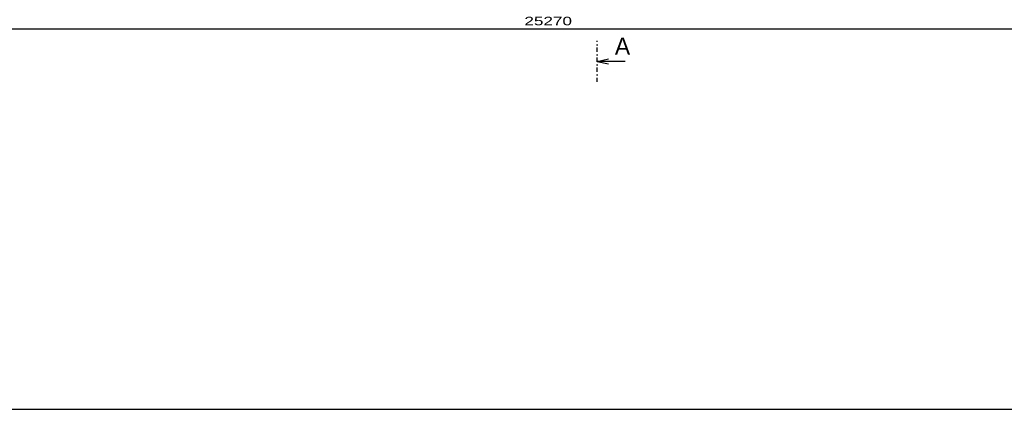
# Model space of a CAD drawing. Extents: x -196363 to 398972, y -489949 to -260582.
# Tile 219 of 256: x 256592 to 271022, y -395532 to -389825. Entities that reach past the tile are written whole.
import ezdxf

# ---------------------------------------------------------------- set-up
doc = ezdxf.new("R2010")
doc.units = 0
doc.header["$MEASUREMENT"] = 0
doc.linetypes.add('DOTDASH', pattern=[1, 0.3, -0.2, 0, -0.2, 0.3])
for name, color, linetype in [('koty', 1, 'Continuous'), ('legenda', 1, 'Continuous'), ('navrh', 2, 'Continuous')]:
    doc.layers.add(name, color=color, linetype=linetype)
doc.styles.add('SPIRITTXTSTYLE1', font='ROMAN')
doc.dimstyles.new('SPIRITSTYLE475', dxfattribs={"dimtxt": 125, "dimasz": 12.7, "dimexe": 175, "dimexo": 1548.15686, "dimgap": 50, "dimtad": 1, "dimdec": 3, "dimzin": 0, "dimdsep": 46, "dimlunit": 7, "dimtxsty": 'SPIRITTXTSTYLE1', "dimblk1": '_TICKMARKS475', "dimblk2": '_TICKMARKS475', "dimsah": 1, "dimcen": 0.09, "dimdle": 50, "dimclrd": 1, "dimclre": 1, "dimclrt": 1, "dimadec": 0, "dimazin": 0, "dimtfac": 1, "dimtdec": 4, "dimtofl": 0, "dimtmove": 1, "dimatfit": 0, "dimfxl": 0, "dimtolj": 1, "dimtzin": 0, "dimarcsym": 0})

# ---------------------------------------------------------------- blocks, each defined once
blk = doc.blocks.new('_TICKMARKS475')
at = {"color": 1, "linetype": 'Continuous'}
blk.add_line((-3, -3), (3, 3), dxfattribs=at)
blk = doc.blocks.new('*D1223')
at = {"color": 1, "linetype": 'Continuous', "ltscale": 300}
for p, q in [((251502.765625, -389781.8125, 1723.800049), (251502.765625, -389956.8125, 1723.800049)), ((276772.75, -389781.8125, 1723.800049), (276772.75, -389956.8125, 1723.800049)), ((251452.765625, -389956.8125, 1723.800049), (276822.78125, -389956.8125, 1723.800049)), ((251502.765625, -390131.8125, 1723.800049), (251502.765625, -389956.8125, 1723.800049)), ((276772.75, -390131.8125, 1723.800049), (276772.75, -389956.8125, 1723.800049))]:
    blk.add_line(p, q, dxfattribs=at)
at = {"color": 1, "linetype": 'Continuous', "ltscale": 300, "xscale": 12.69999980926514, "yscale": 12.69999980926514, "zscale": 12.69999980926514, "rotation": 180.0000050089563}
blk.add_blockref('_TICKMARKS475', (251502.765625, -389956.8125, 1723.800049), dxfattribs=at)
at = {"color": 1, "linetype": 'Continuous', "ltscale": 300, "xscale": 12.69999980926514, "yscale": 12.69999980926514, "zscale": 12.69999980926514}
blk.add_blockref('_TICKMARKS475', (276772.75, -389956.8125, 1723.800049), dxfattribs=at)
at = {"color": 1, "linetype": 'Continuous', "ltscale": 300, "style": 'SPIRITTXTSTYLE1', "width": 1.5}
blk.add_text('25270', height=125, dxfattribs=at).set_placement((263988.96875, -389906.8125, 1723.800049))

msp = doc.modelspace()

# ---------------------------------------------------------------- linework, layer by layer
at = {"layer": 'legenda', "color": 1, "linetype": 'Continuous', "ltscale": 300}
msp.add_line((246800.8125, -395531.71875, 4347.59961), (293841.375, -395531.71875, 4347.59961), dxfattribs=at)
at = {"layer": 'navrh', "color": 1, "linetype": 'DOTDASH', "ltscale": 210}
msp.add_line((265053.28125, -390737.09375), (265053.28125, -390134.5), dxfattribs=at)
at = {"layer": 'navrh', "color": 1, "linetype": 'Continuous', "ltscale": 304.799988}
for p, q in [((265053.28125, -390435.8125), (265221.3125, -390398.09375)), ((265464.40625, -390435.8125), (265053.28125, -390435.8125)), ((265053.28125, -390435.8125), (265221.3125, -390473.5))]:
    msp.add_line(p, q, dxfattribs=at)

# ---------------------------------------------------------------- texts
at = {"layer": 'navrh', "color": 1, "linetype": 'Continuous', "ltscale": 304.799988, "style": 'SPIRITTXTSTYLE1'}
msp.add_text('A', height=250, dxfattribs=at).set_placement((265315.03125, -390336.6875))

# ---------------------------------------------------------------- dimensions: what is measured, and where the dimension line sits
at = {"layer": 'koty', "color": 1, "linetype": 'Continuous', "ltscale": 300}
dim = msp.add_linear_dim(base=(251502.76562, -389956.8125, 1723.80005), p1=(251502.76562, -388233.65625, 1723.80005), p2=(276772.75, -388233.65625, 1723.80005), dimstyle='SPIRITSTYLE475', dxfattribs=at)
dim.commit()
dim.dimension.update_dxf_attribs({"geometry": '*D1223', "text_midpoint": (264137.78125, -389956.8125, 1723.80005)})

doc.saveas('drawing.dxf')
